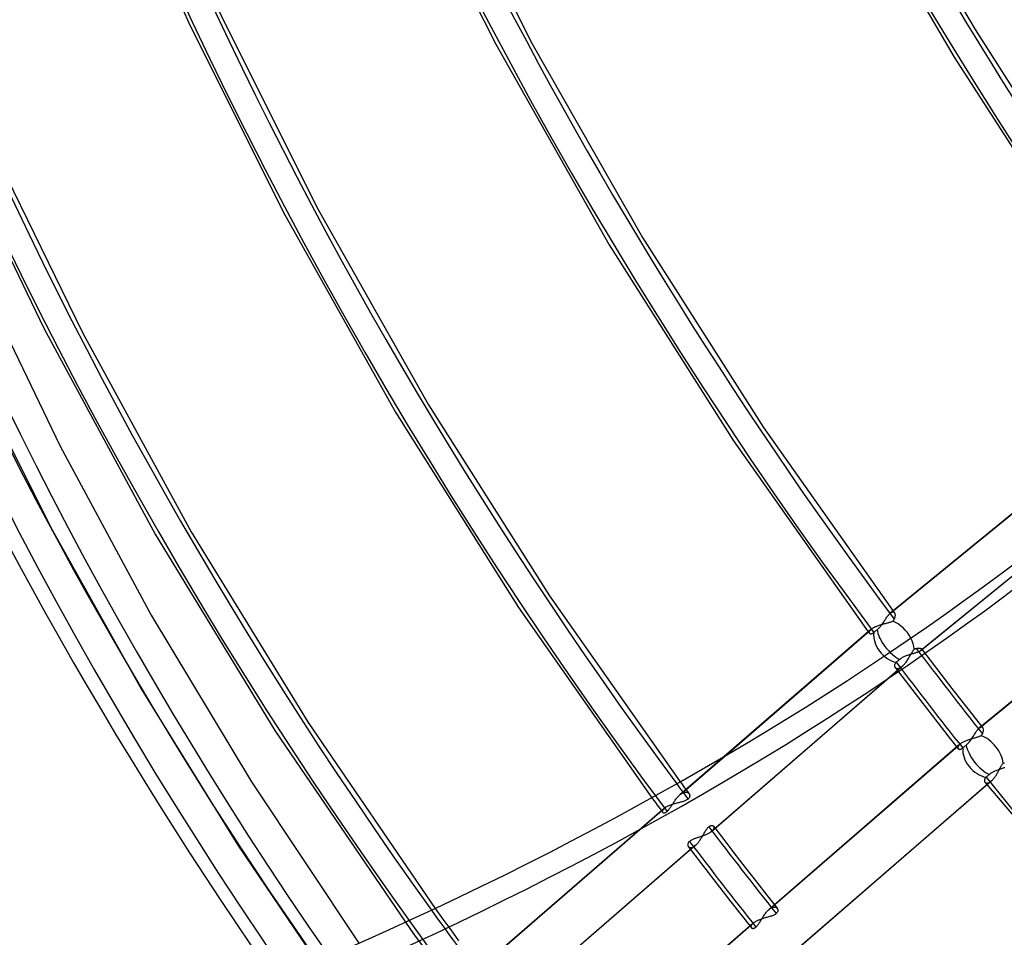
# Model space of a CAD drawing. Header units: millimetres. Extents: x -138 to 135, y -173 to 171.
# Tile 14 of 95: x -77 to -47, y -39 to -11. Entities that reach past the tile are written whole.
import ezdxf

# ---------------------------------------------------------------- set-up
doc = ezdxf.new("R2010")
doc.units = ezdxf.units.MM
doc.layers.add('MAIN-1', color=7, linetype='Continuous')

msp = doc.modelspace()

# ---------------------------------------------------------------- linework, layer by layer
at = {"layer": 'MAIN-1'}
for p, q in [((-65.262, -5.376), (-62.259, -11.364)), ((-64.154, -5.38), (-61.131, -11.354)), ((-73.845, -6.033), (-71.762, -10.705)), ((-72.732, -6.097), (-70.698, -10.619)), ((-50.201, -6.146), (-47.426, -10.913)), ((-51.097, -6.593), (-48.073, -11.771)), ((-70.698, -10.619), (-67.75, -16.486)), ((-71.762, -10.705), (-68.841, -16.56)), ((-47.426, -10.913), (-44.432, -15.601)), ((-62.259, -11.364), (-58.749, -17.574)), ((-61.131, -11.354), (-57.716, -17.352)), ((-48.073, -11.771), (-44.795, -16.854)), ((-78.774, -14.926), (-76.247, -20.155)), ((-77.626, -15.03), (-75.042, -20.316)), ((-68.841, -16.56), (-65.36, -22.762)), ((-67.75, -16.486), (-64.335, -22.529)), ((-57.716, -17.352), (-53.975, -23.23)), ((-58.749, -17.574), (-54.904, -23.641)), ((-78.279, -18.536), (-75.743, -23.812)), ((-76.247, -20.155), (-72.797, -26.534)), ((-75.042, -20.316), (-71.684, -26.462)), ((-78.493, -21.419), (-75.987, -26.395)), ((-41.255, -21.804), (-49.962, -28.908)), ((-49.961, -28.909), (-41.244, -21.796)), ((-64.335, -22.529), (-60.599, -28.438)), ((-65.36, -22.762), (-61.557, -28.803)), ((-40.334, -22.987), (-49.108, -30.146)), ((-40.319, -22.976), (-49.093, -30.136)), ((-53.975, -23.23), (-49.924, -28.96)), ((-54.904, -23.641), (-50.73, -29.552)), ((-75.743, -23.812), (-72.922, -29.04)), ((-38.51, -25.364), (-47.287, -32.525)), ((-47.271, -32.513), (-38.497, -25.354)), ((-75.987, -26.395), (-73.232, -31.317)), ((-71.684, -26.462), (-68.066, -32.357)), ((-72.797, -26.534), (-69.093, -32.611)), ((-60.599, -28.438), (-56.549, -34.199)), ((-61.557, -28.803), (-57.428, -34.692)), ((-49.962, -28.908), (-50.038, -28.97)), ((-50.02, -28.957), (-49.961, -28.909)), ((-50.02, -28.957), (-50.006, -28.949)), ((-50.006, -28.949), (-49.993, -28.943)), ((-49.993, -28.943), (-49.981, -28.939)), ((-49.981, -28.939), (-49.969, -28.937)), ((-49.969, -28.937), (-49.958, -28.938)), ((-49.958, -28.938), (-49.948, -28.941)), ((-49.948, -28.941), (-49.939, -28.946)), ((-49.939, -28.946), (-49.93, -28.952)), ((-72.922, -29.04), (-69.822, -34.195)), ((-50.267, -29.273), (-50.25, -29.248)), ((-50.25, -29.248), (-50.234, -29.224)), ((-50.234, -29.224), (-50.218, -29.2)), ((-50.218, -29.2), (-50.202, -29.176)), ((-50.202, -29.176), (-50.186, -29.152)), ((-50.186, -29.152), (-50.171, -29.129)), ((-50.171, -29.129), (-50.155, -29.107)), ((-50.155, -29.107), (-50.14, -29.086)), ((-50.14, -29.086), (-50.125, -29.065)), ((-50.125, -29.065), (-50.11, -29.046)), ((-50.11, -29.046), (-50.095, -29.028)), ((-50.095, -29.028), (-50.08, -29.011)), ((-50.08, -29.011), (-50.066, -28.996)), ((-50.066, -28.996), (-50.052, -28.982)), ((-50.052, -28.982), (-50.038, -28.97)), ((-50.038, -28.97), (-50.035, -28.968)), ((-50.035, -28.968), (-50.032, -28.965)), ((-50.01, -29.247), (-50.033, -29.255)), ((-50.032, -28.965), (-50.029, -28.963)), ((-50.029, -28.963), (-50.026, -28.961)), ((-50.026, -28.961), (-50.023, -28.959)), ((-50.023, -28.959), (-50.02, -28.957)), ((-49.989, -29.238), (-50.01, -29.247)), ((-49.969, -29.229), (-49.989, -29.238)), ((-49.961, -29.218), (-49.969, -29.229)), ((-49.953, -29.207), (-49.961, -29.218)), ((-49.946, -29.196), (-49.953, -29.207)), ((-49.94, -29.184), (-49.946, -29.196)), ((-49.934, -29.173), (-49.94, -29.184)), ((-49.928, -29.162), (-49.934, -29.173)), ((-49.93, -28.952), (-49.923, -28.961)), ((-49.92, -29.141), (-49.928, -29.162)), ((-49.923, -28.961), (-49.917, -28.971)), ((-49.913, -29.121), (-49.92, -29.141)), ((-49.917, -28.971), (-49.912, -28.983)), ((-49.908, -29.1), (-49.913, -29.121)), ((-49.912, -28.983), (-49.907, -28.996)), ((-49.904, -29.081), (-49.908, -29.1)), ((-49.907, -28.996), (-49.904, -29.011)), ((-49.904, -29.011), (-49.902, -29.027)), ((-49.902, -29.062), (-49.904, -29.081)), ((-49.902, -29.027), (-49.902, -29.044)), ((-49.902, -29.044), (-49.902, -29.062)), ((-50.65, -29.483), (-55.192, -33.416)), ((-55.183, -33.41), (-50.622, -29.461)), ((-50.73, -29.552), (-50.724, -29.559)), ((-50.701, -29.553), (-50.704, -29.563)), ((-50.698, -29.542), (-50.701, -29.553)), ((-50.692, -29.531), (-50.698, -29.542)), ((-50.684, -29.519), (-50.692, -29.531)), ((-50.675, -29.507), (-50.684, -29.519)), ((-50.664, -29.495), (-50.675, -29.507)), ((-50.651, -29.483), (-50.664, -29.495)), ((-50.646, -29.479), (-50.651, -29.483)), ((-50.642, -29.476), (-50.646, -29.479)), ((-50.637, -29.472), (-50.642, -29.476)), ((-50.632, -29.468), (-50.637, -29.472)), ((-50.627, -29.465), (-50.632, -29.468)), ((-50.622, -29.461), (-50.627, -29.465)), ((-50.605, -29.45), (-50.622, -29.461)), ((-50.587, -29.438), (-50.605, -29.45)), ((-50.567, -29.428), (-50.587, -29.438)), ((-50.546, -29.417), (-50.567, -29.428)), ((-50.547, -29.563), (-50.533, -29.552)), ((-50.523, -29.406), (-50.546, -29.417)), ((-50.533, -29.552), (-50.519, -29.54)), ((-50.5, -29.396), (-50.523, -29.406)), ((-50.519, -29.54), (-50.504, -29.528)), ((-50.504, -29.528), (-50.488, -29.515)), ((-50.475, -29.386), (-50.5, -29.396)), ((-50.488, -29.515), (-50.471, -29.502)), ((-50.45, -29.377), (-50.475, -29.386)), ((-50.471, -29.502), (-50.455, -29.489)), ((-50.455, -29.489), (-50.434, -29.472)), ((-50.424, -29.368), (-50.45, -29.377)), ((-50.434, -29.472), (-50.414, -29.454)), ((-50.398, -29.359), (-50.424, -29.368)), ((-50.414, -29.454), (-50.394, -29.434)), ((-50.371, -29.351), (-50.398, -29.359)), ((-50.394, -29.434), (-50.375, -29.413)), ((-50.375, -29.413), (-50.356, -29.392)), ((-50.343, -29.342), (-50.371, -29.351)), ((-50.356, -29.392), (-50.337, -29.369)), ((-50.316, -29.335), (-50.343, -29.342)), ((-50.337, -29.369), (-50.319, -29.346)), ((-50.319, -29.346), (-50.302, -29.322)), ((-50.289, -29.327), (-50.316, -29.335)), ((-50.302, -29.322), (-50.284, -29.297)), ((-50.261, -29.32), (-50.289, -29.327)), ((-50.284, -29.297), (-50.267, -29.273)), ((-50.234, -29.313), (-50.261, -29.32)), ((-50.207, -29.306), (-50.234, -29.313)), ((-50.181, -29.299), (-50.207, -29.306)), ((-50.155, -29.292), (-50.181, -29.299)), ((-50.129, -29.285), (-50.155, -29.292)), ((-50.104, -29.278), (-50.129, -29.285)), ((-50.08, -29.271), (-50.104, -29.278)), ((-50.056, -29.263), (-50.08, -29.271)), ((-50.033, -29.255), (-50.056, -29.263)), ((-50.724, -29.559), (-50.718, -29.567)), ((-50.718, -29.567), (-50.713, -29.575)), ((-50.713, -29.575), (-50.707, -29.583)), ((-50.707, -29.583), (-50.701, -29.59)), ((-50.704, -29.563), (-50.704, -29.573)), ((-50.704, -29.573), (-50.703, -29.582)), ((-50.703, -29.582), (-50.7, -29.59)), ((-50.701, -29.59), (-50.695, -29.598)), ((-50.7, -29.59), (-50.696, -29.597)), ((-50.696, -29.597), (-50.69, -29.604)), ((-50.69, -29.604), (-50.683, -29.609)), ((-50.683, -29.609), (-50.675, -29.613)), ((-50.675, -29.613), (-50.666, -29.616)), ((-50.666, -29.616), (-50.655, -29.617)), ((-50.655, -29.617), (-50.644, -29.617)), ((-50.644, -29.617), (-50.631, -29.615)), ((-50.631, -29.615), (-50.618, -29.611)), ((-50.618, -29.611), (-50.604, -29.604)), ((-50.604, -29.604), (-50.589, -29.596)), ((-50.589, -29.596), (-50.574, -29.586)), ((-50.574, -29.586), (-50.559, -29.574)), ((-50.559, -29.574), (-50.547, -29.563)), ((-49.375, -30.191), (-49.36, -30.165)), ((-49.36, -30.165), (-49.344, -30.141)), ((-49.344, -30.141), (-49.328, -30.118)), ((-49.328, -30.118), (-49.313, -30.097)), ((-49.313, -30.097), (-49.303, -30.092)), ((-49.303, -30.092), (-49.293, -30.087)), ((-49.293, -30.087), (-49.283, -30.083)), ((-49.283, -30.083), (-49.274, -30.079)), ((-49.274, -30.079), (-49.264, -30.076)), ((-49.264, -30.076), (-49.255, -30.073)), ((-49.255, -30.073), (-49.246, -30.07)), ((-49.246, -30.07), (-49.221, -30.064)), ((-49.221, -30.064), (-49.198, -30.061)), ((-49.198, -30.061), (-49.176, -30.059)), ((-49.176, -30.059), (-49.156, -30.059)), ((-49.145, -30.166), (-49.16, -30.173)), ((-49.156, -30.059), (-49.137, -30.061)), ((-49.131, -30.159), (-49.145, -30.166)), ((-49.137, -30.061), (-49.121, -30.064)), ((-49.119, -30.153), (-49.131, -30.159)), ((-49.121, -30.064), (-49.106, -30.068)), ((-49.108, -30.146), (-49.119, -30.153)), ((-49.105, -30.144), (-49.108, -30.146)), ((-49.106, -30.068), (-49.094, -30.073)), ((-49.103, -30.142), (-49.105, -30.144)), ((-49.1, -30.141), (-49.103, -30.142)), ((-49.098, -30.139), (-49.1, -30.141)), ((-49.096, -30.137), (-49.098, -30.139)), ((-49.093, -30.136), (-49.096, -30.137)), ((-49.094, -30.073), (-49.084, -30.079)), ((-49.084, -30.127), (-49.093, -30.136)), ((-49.084, -30.079), (-49.077, -30.086)), ((-49.077, -30.118), (-49.084, -30.127)), ((-49.077, -30.086), (-49.073, -30.093)), ((-49.077, -30.087), (-48.78, -30.476)), ((-49.073, -30.109), (-49.077, -30.118)), ((-49.073, -30.093), (-49.072, -30.101)), ((-49.072, -30.101), (-49.073, -30.109)), ((-49.821, -30.463), (-49.836, -30.476)), ((-49.805, -30.45), (-49.821, -30.463)), ((-49.789, -30.436), (-49.805, -30.45)), ((-49.772, -30.422), (-49.789, -30.436)), ((-49.755, -30.408), (-49.772, -30.422)), ((-49.737, -30.393), (-49.755, -30.408)), ((-49.718, -30.38), (-49.737, -30.393)), ((-49.697, -30.367), (-49.718, -30.38)), ((-49.676, -30.354), (-49.697, -30.367)), ((-49.654, -30.343), (-49.676, -30.354)), ((-49.631, -30.331), (-49.654, -30.343)), ((-49.608, -30.321), (-49.631, -30.331)), ((-49.584, -30.311), (-49.608, -30.321)), ((-49.56, -30.302), (-49.584, -30.311)), ((-49.536, -30.293), (-49.56, -30.302)), ((-49.557, -30.49), (-49.539, -30.464)), ((-49.539, -30.464), (-49.521, -30.438)), ((-49.511, -30.284), (-49.536, -30.293)), ((-49.521, -30.438), (-49.504, -30.41)), ((-49.487, -30.276), (-49.511, -30.284)), ((-49.504, -30.41), (-49.487, -30.383)), ((-49.462, -30.268), (-49.487, -30.276)), ((-49.487, -30.383), (-49.47, -30.355)), ((-49.47, -30.355), (-49.454, -30.327)), ((-49.438, -30.261), (-49.462, -30.268)), ((-49.454, -30.327), (-49.438, -30.299)), ((-49.413, -30.254), (-49.438, -30.261)), ((-49.438, -30.299), (-49.422, -30.271)), ((-49.422, -30.271), (-49.406, -30.244)), ((-49.389, -30.247), (-49.413, -30.254)), ((-49.406, -30.244), (-49.391, -30.217)), ((-49.391, -30.217), (-49.375, -30.191)), ((-49.365, -30.24), (-49.389, -30.247)), ((-49.341, -30.233), (-49.365, -30.24)), ((-49.318, -30.226), (-49.341, -30.233)), ((-49.296, -30.219), (-49.318, -30.226)), ((-49.274, -30.213), (-49.296, -30.219)), ((-49.253, -30.206), (-49.274, -30.213)), ((-49.232, -30.199), (-49.253, -30.206)), ((-49.213, -30.193), (-49.232, -30.199)), ((-49.194, -30.186), (-49.213, -30.193)), ((-49.177, -30.18), (-49.194, -30.186)), ((-49.16, -30.173), (-49.177, -30.18)), ((-49.704, -30.645), (-55.605, -35.755)), ((-49.672, -30.62), (-55.574, -35.731)), ((-49.917, -30.585), (-49.918, -30.599)), ((-49.918, -30.599), (-49.917, -30.613)), ((-49.913, -30.571), (-49.917, -30.585)), ((-49.917, -30.613), (-49.915, -30.626)), ((-49.915, -30.626), (-49.911, -30.638)), ((-49.908, -30.557), (-49.913, -30.571)), ((-49.911, -30.638), (-49.905, -30.649)), ((-49.9, -30.542), (-49.908, -30.557)), ((-49.905, -30.649), (-49.898, -30.659)), ((-49.89, -30.527), (-49.9, -30.542)), ((-49.9, -30.656), (-49.59, -31.063)), ((-49.898, -30.659), (-49.889, -30.668)), ((-49.878, -30.513), (-49.89, -30.527)), ((-49.889, -30.668), (-49.879, -30.676)), ((-49.879, -30.676), (-49.868, -30.682)), ((-49.863, -30.499), (-49.878, -30.513)), ((-49.868, -30.682), (-49.856, -30.687)), ((-49.85, -30.488), (-49.863, -30.499)), ((-49.856, -30.687), (-49.842, -30.69)), ((-49.836, -30.476), (-49.85, -30.488)), ((-49.842, -30.69), (-49.827, -30.691)), ((-49.827, -30.691), (-49.812, -30.69)), ((-49.812, -30.69), (-49.796, -30.688)), ((-49.796, -30.688), (-49.779, -30.684)), ((-49.779, -30.684), (-49.761, -30.677)), ((-49.761, -30.677), (-49.742, -30.669)), ((-49.742, -30.669), (-49.724, -30.658)), ((-49.724, -30.658), (-49.704, -30.645)), ((-49.704, -30.645), (-49.699, -30.641)), ((-49.699, -30.641), (-49.694, -30.637)), ((-49.694, -30.637), (-49.688, -30.633)), ((-49.688, -30.633), (-49.683, -30.629)), ((-49.683, -30.629), (-49.677, -30.624)), ((-49.677, -30.624), (-49.672, -30.62)), ((-49.672, -30.62), (-49.652, -30.602)), ((-49.652, -30.602), (-49.633, -30.582)), ((-49.633, -30.582), (-49.613, -30.561)), ((-49.613, -30.561), (-49.594, -30.538)), ((-49.594, -30.538), (-49.575, -30.515)), ((-49.575, -30.515), (-49.557, -30.49)), ((-48.78, -30.476), (-48.482, -30.865)), ((-49.59, -31.063), (-49.279, -31.469)), ((-48.482, -30.865), (-48.141, -31.306)), ((-73.232, -31.317), (-70.238, -36.162)), ((-48.141, -31.306), (-47.798, -31.746)), ((-49.279, -31.469), (-48.931, -31.919)), ((-48.931, -31.919), (-48.581, -32.368)), ((-47.798, -31.746), (-47.496, -32.131)), ((-47.496, -32.131), (-47.192, -32.516)), ((-68.066, -32.357), (-64.134, -38.117)), ((-48.581, -32.368), (-48.265, -32.77)), ((-47.37, -32.619), (-47.356, -32.6)), ((-47.356, -32.6), (-47.341, -32.582)), ((-47.341, -32.582), (-47.327, -32.565)), ((-47.327, -32.565), (-47.314, -32.55)), ((-47.314, -32.55), (-47.3, -32.537)), ((-47.3, -32.537), (-47.287, -32.526)), ((-47.287, -32.526), (-47.284, -32.523)), ((-47.284, -32.523), (-47.282, -32.521)), ((-47.282, -32.521), (-47.279, -32.519)), ((-47.279, -32.519), (-47.276, -32.517)), ((-47.276, -32.517), (-47.273, -32.515)), ((-47.273, -32.515), (-47.271, -32.513)), ((-47.271, -32.513), (-47.254, -32.504)), ((-47.254, -32.504), (-47.239, -32.499)), ((-47.239, -32.499), (-47.225, -32.498)), ((-47.225, -32.498), (-47.212, -32.501)), ((-47.212, -32.501), (-47.201, -32.507)), ((-47.201, -32.507), (-47.191, -32.517)), ((-47.191, -32.517), (-47.185, -32.527)), ((-47.185, -32.527), (-47.179, -32.539)), ((-47.179, -32.539), (-47.175, -32.553)), ((-47.175, -32.553), (-47.173, -32.568)), ((-47.173, -32.568), (-47.171, -32.585)), ((-47.172, -32.604), (-47.173, -32.623)), ((-47.171, -32.585), (-47.172, -32.604)), ((-69.093, -32.611), (-65.057, -38.546)), ((-48.265, -32.77), (-47.948, -33.172)), ((-47.647, -32.908), (-47.672, -32.917)), ((-47.621, -32.899), (-47.647, -32.908)), ((-47.594, -32.89), (-47.621, -32.899)), ((-47.568, -32.882), (-47.594, -32.89)), ((-47.578, -32.934), (-47.56, -32.909)), ((-47.542, -32.874), (-47.568, -32.882)), ((-47.56, -32.909), (-47.543, -32.884)), ((-47.543, -32.884), (-47.526, -32.859)), ((-47.516, -32.866), (-47.542, -32.874)), ((-47.526, -32.859), (-47.509, -32.833)), ((-47.49, -32.859), (-47.516, -32.866)), ((-47.509, -32.833), (-47.492, -32.808)), ((-47.492, -32.808), (-47.476, -32.783)), ((-47.464, -32.851), (-47.49, -32.859)), ((-47.476, -32.783), (-47.461, -32.757)), ((-47.439, -32.844), (-47.464, -32.851)), ((-47.461, -32.757), (-47.445, -32.733)), ((-47.445, -32.733), (-47.43, -32.708)), ((-47.414, -32.837), (-47.439, -32.844)), ((-47.43, -32.708), (-47.415, -32.685)), ((-47.415, -32.685), (-47.4, -32.662)), ((-47.39, -32.829), (-47.414, -32.837)), ((-47.4, -32.662), (-47.385, -32.64)), ((-47.366, -32.822), (-47.39, -32.829)), ((-47.385, -32.64), (-47.37, -32.619)), ((-47.342, -32.814), (-47.366, -32.822)), ((-47.32, -32.806), (-47.342, -32.814)), ((-47.298, -32.798), (-47.32, -32.806)), ((-47.276, -32.79), (-47.298, -32.798)), ((-47.256, -32.781), (-47.276, -32.79)), ((-47.237, -32.771), (-47.256, -32.781)), ((-47.23, -32.763), (-47.237, -32.771)), ((-47.224, -32.754), (-47.23, -32.763)), ((-47.218, -32.745), (-47.224, -32.754)), ((-47.213, -32.736), (-47.218, -32.745)), ((-47.207, -32.727), (-47.213, -32.736)), ((-47.203, -32.718), (-47.207, -32.727)), ((-47.198, -32.708), (-47.203, -32.718)), ((-47.189, -32.686), (-47.198, -32.708)), ((-47.182, -32.665), (-47.189, -32.686)), ((-47.177, -32.643), (-47.182, -32.665)), ((-47.173, -32.623), (-47.177, -32.643)), ((-47.897, -33.036), (-53.801, -38.149)), ((-53.767, -38.122), (-47.867, -33.013)), ((-47.958, -33.127), (-47.959, -33.137)), ((-47.959, -33.137), (-47.958, -33.146)), ((-47.956, -33.117), (-47.958, -33.127)), ((-47.958, -33.146), (-47.957, -33.155)), ((-47.957, -33.155), (-47.954, -33.163)), ((-47.952, -33.106), (-47.956, -33.117)), ((-47.954, -33.163), (-47.949, -33.17)), ((-47.947, -33.095), (-47.952, -33.106)), ((-47.949, -33.17), (-47.944, -33.176)), ((-47.94, -33.083), (-47.947, -33.095)), ((-47.944, -33.176), (-47.938, -33.181)), ((-47.932, -33.072), (-47.94, -33.083)), ((-47.938, -33.181), (-47.931, -33.186)), ((-47.922, -33.06), (-47.932, -33.072)), ((-47.931, -33.186), (-47.923, -33.189)), ((-47.923, -33.189), (-47.914, -33.192)), ((-47.91, -33.048), (-47.922, -33.06)), ((-47.914, -33.192), (-47.904, -33.193)), ((-47.897, -33.036), (-47.91, -33.048)), ((-47.904, -33.193), (-47.893, -33.193)), ((-47.893, -33.032), (-47.897, -33.036)), ((-47.888, -33.028), (-47.893, -33.032)), ((-47.893, -33.193), (-47.882, -33.192)), ((-47.883, -33.024), (-47.888, -33.028)), ((-47.878, -33.02), (-47.883, -33.024)), ((-47.882, -33.192), (-47.871, -33.189)), ((-47.873, -33.017), (-47.878, -33.02)), ((-47.867, -33.013), (-47.873, -33.017)), ((-47.871, -33.189), (-47.858, -33.184)), ((-47.85, -33.001), (-47.867, -33.013)), ((-47.858, -33.184), (-47.846, -33.178)), ((-47.832, -32.99), (-47.85, -33.001)), ((-47.846, -33.178), (-47.833, -33.171)), ((-47.833, -33.171), (-47.819, -33.161)), ((-47.812, -32.978), (-47.832, -32.99)), ((-47.819, -33.161), (-47.806, -33.15)), ((-47.791, -32.967), (-47.812, -32.978)), ((-47.806, -33.15), (-47.793, -33.139)), ((-47.793, -33.139), (-47.779, -33.127)), ((-47.768, -32.956), (-47.791, -32.967)), ((-47.779, -33.127), (-47.764, -33.115)), ((-47.746, -32.946), (-47.768, -32.956)), ((-47.764, -33.115), (-47.748, -33.102)), ((-47.748, -33.102), (-47.731, -33.088)), ((-47.722, -32.936), (-47.746, -32.946)), ((-47.731, -33.088), (-47.714, -33.074)), ((-47.697, -32.926), (-47.722, -32.936)), ((-47.714, -33.074), (-47.696, -33.06)), ((-47.672, -32.917), (-47.697, -32.926)), ((-47.696, -33.06), (-47.676, -33.042)), ((-47.676, -33.042), (-47.655, -33.023)), ((-47.655, -33.023), (-47.635, -33.002)), ((-47.635, -33.002), (-47.616, -32.981)), ((-47.616, -32.981), (-47.597, -32.958)), ((-47.597, -32.958), (-47.578, -32.934)), ((-55.192, -33.416), (-56.559, -34.6)), ((-56.524, -34.572), (-55.183, -33.41)), ((-46.695, -33.824), (-46.723, -33.834)), ((-46.666, -33.814), (-46.695, -33.824)), ((-46.687, -33.846), (-46.675, -33.824)), ((-46.675, -33.824), (-46.664, -33.802)), ((-46.638, -33.805), (-46.666, -33.814)), ((-46.664, -33.802), (-46.652, -33.78)), ((-46.652, -33.78), (-46.64, -33.759)), ((-46.64, -33.759), (-46.629, -33.738)), ((-46.61, -33.796), (-46.638, -33.805)), ((-46.629, -33.738), (-46.617, -33.717)), ((-46.617, -33.717), (-46.606, -33.697)), ((-46.583, -33.787), (-46.61, -33.796)), ((-46.606, -33.697), (-46.594, -33.678)), ((-46.594, -33.678), (-46.582, -33.659)), ((-46.556, -33.778), (-46.583, -33.787)), ((-46.582, -33.659), (-46.57, -33.641)), ((-46.57, -33.641), (-46.558, -33.624)), ((-46.558, -33.624), (-46.548, -33.619)), ((-46.529, -33.77), (-46.556, -33.778)), ((-46.548, -33.619), (-46.538, -33.614)), ((-46.538, -33.614), (-46.527, -33.61)), ((-46.504, -33.761), (-46.529, -33.77)), ((-46.527, -33.61), (-46.517, -33.606)), ((-47.131, -34.125), (-47.135, -34.139)), ((-47.125, -34.111), (-47.131, -34.125)), ((-47.118, -34.097), (-47.125, -34.111)), ((-47.108, -34.083), (-47.118, -34.097)), ((-47.095, -34.069), (-47.108, -34.083)), ((-47.081, -34.055), (-47.095, -34.069)), ((-47.069, -34.045), (-47.081, -34.055)), ((-47.056, -34.033), (-47.069, -34.045)), ((-47.041, -34.021), (-47.056, -34.033)), ((-47.027, -34.008), (-47.041, -34.021)), ((-47.011, -33.995), (-47.027, -34.008)), ((-46.995, -33.981), (-47.011, -33.995)), ((-46.979, -33.968), (-46.995, -33.981)), ((-46.958, -33.951), (-46.979, -33.968)), ((-46.936, -33.935), (-46.958, -33.951)), ((-46.913, -33.92), (-46.936, -33.935)), ((-46.888, -33.905), (-46.913, -33.92)), ((-46.862, -33.892), (-46.888, -33.905)), ((-46.888, -34.144), (-46.873, -34.129)), ((-46.873, -34.129), (-46.859, -34.112)), ((-46.835, -33.879), (-46.862, -33.892)), ((-46.859, -34.112), (-46.845, -34.095)), ((-46.845, -34.095), (-46.83, -34.077)), ((-46.808, -33.867), (-46.835, -33.879)), ((-46.83, -34.077), (-46.816, -34.058)), ((-46.816, -34.058), (-46.802, -34.039)), ((-46.78, -33.855), (-46.808, -33.867)), ((-46.802, -34.039), (-46.789, -34.019)), ((-46.789, -34.019), (-46.775, -33.998)), ((-46.752, -33.844), (-46.78, -33.855)), ((-46.775, -33.998), (-46.762, -33.977)), ((-46.762, -33.977), (-46.749, -33.956)), ((-46.723, -33.834), (-46.752, -33.844)), ((-46.749, -33.956), (-46.736, -33.934)), ((-46.736, -33.934), (-46.724, -33.912)), ((-46.724, -33.912), (-46.712, -33.89)), ((-46.712, -33.89), (-46.699, -33.868)), ((-46.699, -33.868), (-46.687, -33.846)), ((-69.822, -34.195), (-66.496, -39.194)), ((-56.549, -34.199), (-56.504, -34.26)), ((-56.504, -34.26), (-56.459, -34.321)), ((-56.459, -34.321), (-56.414, -34.381)), ((-56.414, -34.381), (-56.369, -34.442)), ((-46.948, -34.196), (-52.85, -39.307)), ((-46.917, -34.172), (-52.817, -39.281)), ((-47.135, -34.139), (-47.136, -34.152)), ((-47.136, -34.152), (-47.136, -34.165)), ((-47.136, -34.165), (-47.134, -34.177)), ((-47.134, -34.177), (-47.13, -34.188)), ((-47.13, -34.188), (-47.125, -34.198)), ((-47.125, -34.198), (-47.118, -34.208)), ((-47.119, -34.207), (-43.12, -38.946)), ((-47.118, -34.208), (-47.111, -34.216)), ((-47.111, -34.216), (-47.102, -34.222)), ((-47.102, -34.222), (-47.092, -34.228)), ((-47.092, -34.228), (-47.081, -34.232)), ((-47.081, -34.232), (-47.069, -34.235)), ((-47.069, -34.235), (-47.056, -34.236)), ((-47.056, -34.236), (-47.043, -34.235)), ((-47.043, -34.235), (-47.028, -34.233)), ((-47.028, -34.233), (-47.013, -34.229)), ((-47.013, -34.229), (-46.998, -34.224)), ((-46.998, -34.224), (-46.982, -34.216)), ((-46.982, -34.216), (-46.965, -34.207)), ((-46.965, -34.207), (-46.948, -34.196)), ((-46.948, -34.196), (-46.943, -34.192)), ((-46.943, -34.192), (-46.938, -34.188)), ((-46.938, -34.188), (-46.933, -34.184)), ((-46.933, -34.184), (-46.927, -34.18)), ((-46.927, -34.18), (-46.922, -34.176)), ((-46.922, -34.176), (-46.917, -34.172)), ((-46.917, -34.172), (-46.903, -34.158)), ((-46.903, -34.158), (-46.888, -34.144)), ((-57.428, -34.692), (-57.373, -34.767)), ((-56.702, -34.762), (-56.685, -34.739)), ((-56.685, -34.739), (-56.668, -34.717)), ((-56.668, -34.717), (-56.651, -34.695)), ((-56.651, -34.695), (-56.633, -34.674)), ((-56.633, -34.674), (-56.615, -34.654)), ((-56.615, -34.654), (-56.596, -34.635)), ((-56.596, -34.635), (-56.578, -34.617)), ((-56.578, -34.617), (-56.56, -34.6)), ((-56.56, -34.6), (-56.554, -34.595)), ((-56.554, -34.595), (-56.548, -34.59)), ((-56.548, -34.59), (-56.542, -34.585)), ((-56.542, -34.585), (-56.536, -34.581)), ((-56.536, -34.581), (-56.53, -34.576)), ((-56.53, -34.576), (-56.524, -34.572)), ((-56.524, -34.572), (-56.504, -34.559)), ((-56.504, -34.559), (-56.485, -34.547)), ((-56.485, -34.547), (-56.466, -34.537)), ((-56.466, -34.537), (-56.447, -34.529)), ((-56.447, -34.529), (-56.429, -34.523)), ((-56.429, -34.523), (-56.411, -34.519)), ((-56.411, -34.519), (-56.394, -34.517)), ((-56.394, -34.517), (-56.377, -34.516)), ((-56.377, -34.516), (-56.361, -34.517)), ((-56.369, -34.442), (-56.324, -34.502)), ((-56.361, -34.517), (-56.347, -34.519)), ((-56.347, -34.519), (-56.333, -34.523)), ((-56.333, -34.523), (-56.32, -34.529)), ((-56.324, -34.502), (-56.279, -34.563)), ((-56.308, -34.732), (-56.324, -34.744)), ((-56.32, -34.529), (-56.308, -34.536)), ((-56.308, -34.536), (-56.297, -34.544)), ((-56.295, -34.719), (-56.308, -34.732)), ((-56.297, -34.544), (-56.287, -34.553)), ((-56.283, -34.706), (-56.295, -34.719)), ((-56.287, -34.553), (-56.279, -34.563)), ((-56.274, -34.693), (-56.283, -34.706)), ((-56.279, -34.563), (-56.272, -34.574)), ((-56.267, -34.679), (-56.274, -34.693)), ((-56.272, -34.574), (-56.266, -34.585)), ((-56.262, -34.665), (-56.267, -34.679)), ((-56.266, -34.585), (-56.261, -34.597)), ((-56.258, -34.651), (-56.262, -34.665)), ((-56.261, -34.597), (-56.258, -34.61)), ((-56.258, -34.61), (-56.257, -34.623)), ((-56.257, -34.637), (-56.258, -34.651)), ((-56.257, -34.623), (-56.257, -34.637)), ((-57.05, -35.025), (-62.959, -40.143)), ((-62.924, -40.115), (-57.022, -35.003)), ((-57.373, -34.767), (-57.317, -34.842)), ((-57.317, -34.842), (-57.262, -34.917)), ((-57.262, -34.917), (-57.206, -34.991)), ((-57.206, -34.991), (-57.151, -35.066)), ((-57.064, -35.037), (-57.075, -35.05)), ((-57.05, -35.025), (-57.064, -35.037)), ((-57.046, -35.022), (-57.05, -35.025)), ((-57.042, -35.018), (-57.046, -35.022)), ((-57.037, -35.014), (-57.042, -35.018)), ((-57.032, -35.011), (-57.037, -35.014)), ((-57.027, -35.007), (-57.032, -35.011)), ((-57.022, -35.003), (-57.027, -35.007)), ((-57.019, -35.001), (-57.022, -35.003)), ((-57.015, -34.999), (-57.019, -35.001)), ((-57.012, -34.997), (-57.015, -34.999)), ((-57.008, -34.994), (-57.012, -34.997)), ((-57.005, -34.992), (-57.008, -34.994)), ((-57.001, -34.99), (-57.005, -34.992)), ((-56.997, -34.987), (-57.001, -34.99)), ((-56.977, -34.975), (-56.997, -34.987)), ((-56.955, -34.964), (-56.977, -34.975)), ((-56.932, -34.953), (-56.955, -34.964)), ((-56.907, -34.942), (-56.932, -34.953)), ((-56.881, -34.931), (-56.907, -34.942)), ((-56.901, -35.055), (-56.887, -35.036)), ((-56.887, -35.036), (-56.872, -35.016)), ((-56.854, -34.921), (-56.881, -34.931)), ((-56.872, -35.016), (-56.857, -34.995)), ((-56.857, -34.995), (-56.843, -34.973)), ((-56.827, -34.911), (-56.854, -34.921)), ((-56.843, -34.973), (-56.828, -34.951)), ((-56.828, -34.951), (-56.813, -34.928)), ((-56.799, -34.902), (-56.827, -34.911)), ((-56.813, -34.928), (-56.798, -34.904)), ((-56.77, -34.893), (-56.799, -34.902)), ((-56.798, -34.904), (-56.782, -34.881)), ((-56.782, -34.881), (-56.767, -34.857)), ((-56.741, -34.884), (-56.77, -34.893)), ((-56.767, -34.857), (-56.751, -34.833)), ((-56.751, -34.833), (-56.735, -34.809)), ((-56.712, -34.876), (-56.741, -34.884)), ((-56.735, -34.809), (-56.719, -34.786)), ((-56.719, -34.786), (-56.702, -34.762)), ((-56.683, -34.868), (-56.712, -34.876)), ((-56.653, -34.86), (-56.683, -34.868)), ((-56.624, -34.853), (-56.653, -34.86)), ((-56.595, -34.845), (-56.624, -34.853)), ((-56.566, -34.837), (-56.595, -34.845)), ((-56.538, -34.83), (-56.566, -34.837)), ((-56.51, -34.822), (-56.538, -34.83)), ((-56.483, -34.814), (-56.51, -34.822)), ((-56.456, -34.806), (-56.483, -34.814)), ((-56.431, -34.797), (-56.456, -34.806)), ((-56.406, -34.788), (-56.431, -34.797)), ((-56.383, -34.778), (-56.406, -34.788)), ((-56.362, -34.768), (-56.383, -34.778)), ((-56.342, -34.756), (-56.362, -34.768)), ((-56.324, -34.744), (-56.342, -34.756)), ((-57.151, -35.066), (-57.095, -35.141)), ((-57.101, -35.095), (-57.104, -35.106)), ((-57.104, -35.106), (-57.104, -35.115)), ((-57.104, -35.115), (-57.103, -35.124)), ((-57.103, -35.124), (-57.1, -35.132)), ((-57.097, -35.084), (-57.101, -35.095)), ((-57.1, -35.132), (-57.096, -35.14)), ((-57.092, -35.073), (-57.097, -35.084)), ((-57.096, -35.14), (-57.09, -35.146)), ((-57.084, -35.062), (-57.092, -35.073)), ((-57.09, -35.146), (-57.083, -35.152)), ((-57.075, -35.05), (-57.084, -35.062)), ((-57.083, -35.152), (-57.075, -35.156)), ((-57.075, -35.156), (-57.066, -35.158)), ((-57.066, -35.158), (-57.055, -35.16)), ((-57.055, -35.16), (-57.044, -35.159)), ((-57.044, -35.159), (-57.031, -35.157)), ((-57.031, -35.157), (-57.018, -35.153)), ((-57.018, -35.153), (-57.004, -35.147)), ((-57.004, -35.147), (-56.989, -35.139)), ((-56.989, -35.139), (-56.974, -35.129)), ((-56.974, -35.129), (-56.959, -35.116)), ((-56.959, -35.116), (-56.945, -35.103)), ((-56.945, -35.103), (-56.93, -35.089)), ((-56.93, -35.089), (-56.916, -35.072)), ((-56.916, -35.072), (-56.901, -35.055)), ((-55.729, -35.661), (-55.716, -35.644)), ((-55.716, -35.644), (-55.703, -35.628)), ((-55.703, -35.628), (-55.69, -35.613)), ((-55.69, -35.613), (-55.677, -35.599)), ((-55.677, -35.599), (-55.665, -35.588)), ((-55.665, -35.588), (-55.651, -35.577)), ((-55.651, -35.577), (-55.638, -35.568)), ((-55.638, -35.568), (-55.624, -35.56)), ((-55.624, -35.56), (-55.612, -35.555)), ((-55.612, -35.555), (-55.599, -35.551)), ((-55.599, -35.551), (-55.587, -35.549)), ((-55.587, -35.549), (-55.576, -35.548)), ((-55.576, -35.548), (-55.565, -35.549)), ((-55.565, -35.549), (-55.555, -35.551)), ((-55.555, -35.551), (-55.545, -35.554)), ((-55.545, -35.554), (-55.537, -35.558)), ((-55.537, -35.558), (-55.529, -35.564)), ((-55.529, -35.564), (-55.522, -35.57)), ((-55.522, -35.57), (-55.516, -35.577)), ((-55.518, -35.575), (-55.204, -35.988)), ((-55.512, -35.652), (-55.518, -35.664)), ((-55.516, -35.577), (-55.511, -35.586)), ((-55.508, -35.639), (-55.512, -35.652)), ((-55.511, -35.586), (-55.508, -35.595)), ((-55.508, -35.595), (-55.506, -35.605)), ((-55.506, -35.627), (-55.508, -35.639)), ((-55.506, -35.605), (-55.505, -35.616)), ((-55.505, -35.616), (-55.506, -35.627)), ((-56.099, -35.956), (-56.121, -35.964)), ((-56.076, -35.948), (-56.099, -35.956)), ((-56.053, -35.94), (-56.076, -35.948)), ((-56.03, -35.932), (-56.053, -35.94)), ((-56.006, -35.924), (-56.03, -35.932)), ((-55.981, -35.916), (-56.006, -35.924)), ((-55.957, -35.908), (-55.981, -35.916)), ((-55.933, -35.9), (-55.957, -35.908)), ((-55.908, -35.892), (-55.933, -35.9)), ((-55.912, -35.967), (-55.898, -35.944)), ((-55.883, -35.884), (-55.908, -35.892)), ((-55.898, -35.944), (-55.884, -35.92)), ((-55.884, -35.92), (-55.87, -35.897)), ((-55.859, -35.876), (-55.883, -35.884)), ((-55.87, -35.897), (-55.856, -35.874)), ((-55.835, -35.867), (-55.859, -35.876)), ((-55.856, -35.874), (-55.843, -35.85)), ((-55.843, -35.85), (-55.829, -35.828)), ((-55.811, -35.858), (-55.835, -35.867)), ((-55.829, -35.828), (-55.817, -35.805)), ((-55.817, -35.805), (-55.804, -35.783)), ((-55.787, -35.849), (-55.811, -35.858)), ((-55.804, -35.783), (-55.791, -35.761)), ((-55.791, -35.761), (-55.779, -35.74)), ((-55.764, -35.84), (-55.787, -35.849)), ((-55.779, -35.74), (-55.766, -35.719)), ((-55.766, -35.719), (-55.754, -35.699)), ((-55.741, -35.83), (-55.764, -35.84)), ((-55.754, -35.699), (-55.741, -35.68)), ((-55.741, -35.68), (-55.729, -35.661)), ((-55.719, -35.82), (-55.741, -35.83)), ((-55.698, -35.81), (-55.719, -35.82)), ((-55.677, -35.799), (-55.698, -35.81)), ((-55.657, -35.788), (-55.677, -35.799)), ((-55.639, -35.777), (-55.657, -35.788)), ((-55.621, -35.766), (-55.639, -35.777)), ((-55.605, -35.755), (-55.621, -35.766)), ((-55.599, -35.751), (-55.605, -35.755)), ((-55.594, -35.747), (-55.599, -35.751)), ((-55.588, -35.743), (-55.594, -35.747)), ((-55.583, -35.739), (-55.588, -35.743)), ((-55.578, -35.735), (-55.583, -35.739)), ((-55.574, -35.731), (-55.578, -35.735)), ((-55.559, -35.717), (-55.574, -35.731)), ((-55.546, -35.704), (-55.559, -35.717)), ((-55.535, -35.69), (-55.546, -35.704)), ((-55.526, -35.677), (-55.535, -35.69)), ((-55.518, -35.664), (-55.526, -35.677)), ((-70.238, -36.162), (-67.049, -40.859)), ((-56.104, -36.188), (-62.005, -41.298)), ((-56.072, -36.162), (-61.974, -41.273)), ((-56.317, -36.128), (-56.318, -36.142)), ((-56.318, -36.142), (-56.317, -36.155)), ((-56.313, -36.114), (-56.317, -36.128)), ((-56.317, -36.155), (-56.315, -36.168)), ((-56.315, -36.168), (-56.311, -36.18)), ((-56.308, -36.099), (-56.313, -36.114)), ((-56.311, -36.18), (-56.305, -36.191)), ((-56.3, -36.085), (-56.308, -36.099)), ((-56.305, -36.191), (-56.298, -36.201)), ((-56.29, -36.07), (-56.3, -36.085)), ((-56.3, -36.199), (-55.991, -36.605)), ((-56.298, -36.201), (-56.289, -36.21)), ((-56.278, -36.056), (-56.29, -36.07)), ((-56.289, -36.21), (-56.279, -36.218)), ((-56.279, -36.218), (-56.268, -36.224)), ((-56.263, -36.042), (-56.278, -36.056)), ((-56.268, -36.224), (-56.256, -36.229)), ((-56.25, -36.031), (-56.263, -36.042)), ((-56.256, -36.229), (-56.242, -36.232)), ((-56.235, -36.02), (-56.25, -36.031)), ((-56.242, -36.232), (-56.228, -36.233)), ((-56.219, -36.01), (-56.235, -36.02)), ((-56.228, -36.233), (-56.212, -36.233)), ((-56.201, -36), (-56.219, -36.01)), ((-56.212, -36.233), (-56.196, -36.231)), ((-56.182, -35.991), (-56.201, -36)), ((-56.196, -36.231), (-56.179, -36.226)), ((-56.163, -35.982), (-56.182, -35.991)), ((-56.179, -36.226), (-56.161, -36.22)), ((-56.142, -35.973), (-56.163, -35.982)), ((-56.161, -36.22), (-56.142, -36.211)), ((-56.121, -35.964), (-56.142, -35.973)), ((-56.142, -36.211), (-56.124, -36.201)), ((-56.124, -36.201), (-56.104, -36.188)), ((-56.104, -36.188), (-56.104, -36.187)), ((-56.104, -36.187), (-56.103, -36.187)), ((-56.103, -36.187), (-56.102, -36.186)), ((-56.102, -36.186), (-56.101, -36.185)), ((-56.101, -36.185), (-56.1, -36.185)), ((-56.1, -36.185), (-56.099, -36.184)), ((-56.099, -36.184), (-56.098, -36.183)), ((-56.098, -36.183), (-56.094, -36.18)), ((-56.094, -36.18), (-56.089, -36.177)), ((-56.089, -36.177), (-56.085, -36.173)), ((-56.085, -36.173), (-56.081, -36.17)), ((-56.081, -36.17), (-56.076, -36.166)), ((-56.076, -36.166), (-56.072, -36.162)), ((-56.072, -36.162), (-56.055, -36.147)), ((-56.055, -36.147), (-56.039, -36.131)), ((-56.039, -36.131), (-56.022, -36.113)), ((-56.022, -36.113), (-56.006, -36.095)), ((-56.006, -36.095), (-55.99, -36.075)), ((-55.99, -36.075), (-55.974, -36.055)), ((-55.974, -36.055), (-55.958, -36.034)), ((-55.958, -36.034), (-55.943, -36.012)), ((-55.943, -36.012), (-55.927, -35.99)), ((-55.927, -35.99), (-55.912, -35.967)), ((-55.204, -35.988), (-54.888, -36.399)), ((-54.888, -36.399), (-54.541, -36.849)), ((-55.991, -36.605), (-55.681, -37.009)), ((-54.541, -36.849), (-54.192, -37.297)), ((-55.681, -37.009), (-55.331, -37.462)), ((-55.331, -37.462), (-54.98, -37.913)), ((-54.192, -37.297), (-53.871, -37.705)), ((-53.871, -37.705), (-53.549, -38.112)), ((-54.98, -37.913), (-54.664, -38.314)), ((-53.731, -38.1), (-53.714, -38.091)), ((-53.714, -38.091), (-53.696, -38.084)), ((-53.696, -38.084), (-53.68, -38.078)), ((-53.68, -38.078), (-53.663, -38.075)), ((-53.663, -38.075), (-53.648, -38.073)), ((-53.648, -38.073), (-53.633, -38.073)), ((-53.633, -38.073), (-53.618, -38.074)), ((-53.618, -38.074), (-53.605, -38.076)), ((-53.605, -38.076), (-53.592, -38.081)), ((-53.592, -38.081), (-53.581, -38.086)), ((-53.581, -38.086), (-53.57, -38.093)), ((-64.134, -38.117), (-63.894, -38.45)), ((-54.664, -38.314), (-54.348, -38.715)), ((-54.01, -38.417), (-53.995, -38.392)), ((-53.995, -38.392), (-53.978, -38.367)), ((-53.978, -38.367), (-53.962, -38.342)), ((-53.962, -38.342), (-53.945, -38.317)), ((-53.945, -38.317), (-53.928, -38.293)), ((-53.928, -38.293), (-53.911, -38.27)), ((-53.911, -38.27), (-53.893, -38.247)), ((-53.865, -38.394), (-53.894, -38.402)), ((-53.893, -38.247), (-53.875, -38.225)), ((-53.875, -38.225), (-53.857, -38.204)), ((-53.837, -38.386), (-53.865, -38.394)), ((-53.857, -38.204), (-53.839, -38.185)), ((-53.839, -38.185), (-53.82, -38.166)), ((-53.808, -38.377), (-53.837, -38.386)), ((-53.82, -38.166), (-53.801, -38.149)), ((-53.78, -38.369), (-53.808, -38.377)), ((-53.801, -38.149), (-53.796, -38.144)), ((-53.796, -38.144), (-53.79, -38.14)), ((-53.79, -38.14), (-53.784, -38.135)), ((-53.784, -38.135), (-53.779, -38.131)), ((-53.753, -38.36), (-53.78, -38.369)), ((-53.779, -38.131), (-53.773, -38.127)), ((-53.773, -38.127), (-53.767, -38.122)), ((-53.767, -38.122), (-53.749, -38.11)), ((-53.727, -38.351), (-53.753, -38.36)), ((-53.749, -38.11), (-53.731, -38.1)), ((-53.701, -38.342), (-53.727, -38.351)), ((-53.677, -38.333), (-53.701, -38.342)), ((-53.654, -38.322), (-53.677, -38.333)), ((-53.633, -38.312), (-53.654, -38.322)), ((-53.613, -38.3), (-53.633, -38.312)), ((-53.595, -38.288), (-53.613, -38.3)), ((-53.579, -38.276), (-53.595, -38.288)), ((-53.566, -38.264), (-53.579, -38.276)), ((-53.57, -38.093), (-53.56, -38.1)), ((-53.555, -38.251), (-53.566, -38.264)), ((-53.56, -38.1), (-53.552, -38.109)), ((-53.546, -38.238), (-53.555, -38.251)), ((-53.552, -38.109), (-53.545, -38.118)), ((-53.539, -38.226), (-53.546, -38.238)), ((-53.545, -38.118), (-53.539, -38.128)), ((-53.539, -38.128), (-53.534, -38.139)), ((-53.533, -38.212), (-53.539, -38.226)), ((-53.534, -38.139), (-53.53, -38.15)), ((-53.53, -38.199), (-53.533, -38.212)), ((-53.53, -38.15), (-53.528, -38.162)), ((-53.528, -38.187), (-53.53, -38.199)), ((-53.528, -38.162), (-53.527, -38.174)), ((-53.527, -38.174), (-53.528, -38.187)), ((-65.057, -38.546), (-64.8, -38.904)), ((-63.894, -38.45), (-63.653, -38.783)), ((-54.297, -38.579), (-60.201, -43.692)), ((-60.167, -43.665), (-54.267, -38.555)), ((-54.358, -38.669), (-54.359, -38.679)), ((-54.359, -38.679), (-54.359, -38.688)), ((-54.359, -38.688), (-54.357, -38.697)), ((-54.356, -38.659), (-54.358, -38.669)), ((-54.357, -38.697), (-54.354, -38.705)), ((-54.352, -38.648), (-54.356, -38.659)), ((-54.347, -38.637), (-54.352, -38.648)), ((-54.34, -38.626), (-54.347, -38.637)), ((-54.332, -38.614), (-54.34, -38.626)), ((-54.322, -38.602), (-54.332, -38.614)), ((-54.31, -38.591), (-54.322, -38.602)), ((-54.297, -38.579), (-54.31, -38.591)), ((-54.293, -38.575), (-54.297, -38.579)), ((-54.288, -38.571), (-54.293, -38.575)), ((-54.283, -38.567), (-54.288, -38.571)), ((-54.278, -38.563), (-54.283, -38.567)), ((-54.273, -38.559), (-54.278, -38.563)), ((-54.267, -38.555), (-54.273, -38.559)), ((-54.266, -38.555), (-54.267, -38.555)), ((-54.265, -38.553), (-54.266, -38.554)), ((-54.266, -38.554), (-54.266, -38.555)), ((-54.264, -38.553), (-54.265, -38.553)), ((-54.263, -38.552), (-54.264, -38.553)), ((-54.262, -38.552), (-54.263, -38.552)), ((-54.261, -38.551), (-54.262, -38.552)), ((-54.241, -38.538), (-54.261, -38.551)), ((-54.22, -38.526), (-54.241, -38.538)), ((-54.197, -38.513), (-54.22, -38.526)), ((-54.219, -38.704), (-54.206, -38.693)), ((-54.206, -38.693), (-54.191, -38.679)), ((-54.173, -38.501), (-54.197, -38.513)), ((-54.191, -38.679), (-54.176, -38.664)), ((-54.176, -38.664), (-54.161, -38.647)), ((-54.148, -38.49), (-54.173, -38.501)), ((-54.161, -38.647), (-54.146, -38.628)), ((-54.122, -38.479), (-54.148, -38.49)), ((-54.146, -38.628), (-54.131, -38.608)), ((-54.131, -38.608), (-54.117, -38.587)), ((-54.095, -38.468), (-54.122, -38.479)), ((-54.117, -38.587), (-54.102, -38.564)), ((-54.102, -38.564), (-54.087, -38.541)), ((-54.067, -38.457), (-54.095, -38.468)), ((-54.087, -38.541), (-54.072, -38.517)), ((-54.072, -38.517), (-54.057, -38.493)), ((-54.039, -38.448), (-54.067, -38.457)), ((-54.057, -38.493), (-54.041, -38.468)), ((-54.041, -38.468), (-54.026, -38.443)), ((-54.01, -38.438), (-54.039, -38.448)), ((-54.026, -38.443), (-54.01, -38.417)), ((-53.982, -38.429), (-54.01, -38.438)), ((-53.952, -38.42), (-53.982, -38.429)), ((-53.923, -38.411), (-53.952, -38.42)), ((-53.894, -38.402), (-53.923, -38.411)), ((-64.8, -38.904), (-64.541, -39.261)), ((-63.653, -38.783), (-63.411, -39.114)), ((-54.354, -38.705), (-54.35, -38.712)), ((-54.35, -38.712), (-54.344, -38.719)), ((-54.344, -38.719), (-54.338, -38.724)), ((-54.338, -38.724), (-54.331, -38.728)), ((-54.331, -38.728), (-54.323, -38.732)), ((-54.323, -38.732), (-54.314, -38.734)), ((-54.314, -38.734), (-54.304, -38.736)), ((-54.304, -38.736), (-54.294, -38.736)), ((-54.294, -38.736), (-54.282, -38.734)), ((-54.282, -38.734), (-54.271, -38.731)), ((-54.271, -38.731), (-54.258, -38.727)), ((-54.258, -38.727), (-54.246, -38.721)), ((-54.246, -38.721), (-54.232, -38.713)), ((-54.232, -38.713), (-54.219, -38.704))]:
    msp.add_line(p, q, dxfattribs=at)
for centre, major_axis, ratio, start_param, end_param in [((0, 0), (-68.084, 78.617), 0.75, -2.427868, 0.713724), ((-0.5, -0.433), (68.739, -79.373), 0.75, 0.713724, 3.418503), ((-26, -22.517), (-66.12, 76.349), 0.75, 0, 2.284521), ((-26, -22.517), (65.465, -75.593), 0.75, -3.141592, -0.857072), ((31.625, 27.388), (-65.793, 75.971), 0.75, 0.713724, 1.4706), ((25.225, 21.845), (-69.066, 79.751), 0.75, 0.713724, 1.471964), ((18.825, 16.303), (-72.339, 83.53), 0.75, 0.713724, 1.473422), ((12.425, 10.76), (-72.339, 83.53), 0.75, 0.713724, 1.473422), ((6.025, 5.218), (-72.339, 83.53), 0.75, 0.713724, 1.473422), ((0, 0), (-68.084, 78.617), 0.75, 0.713724, 3.855317), ((-0.5, -0.433), (68.739, -79.373), 0.75, -2.427868, -0.27691), ((-2, -1.732), (-65.465, 75.593), 0.75, 0.713724, 1.428293), ((-2.5, -2.165), (-66.12, 76.349), 0.75, 0.713724, 2.284521), ((12.425, 10.76), (71.685, -82.774), 0.75, -2.241303, -1.673188), ((6.025, 5.218), (71.685, -82.774), 0.75, -2.292736, -1.691691), ((18.825, 16.303), (71.685, -82.774), 0.75, -2.13158, -1.668132), ((25.225, 21.845), (68.411, -78.995), 0.75, -1.983444, -1.680058), ((-125.156, 15.433), (-103.995, -0.989), 0.639927, 1.894307, 2.438799), ((-125.149, 14.664), (-103.995, -0.989), 0.639927, 1.894307, 2.438799), ((-49.914, -29.837), (0.483, -0.574), 0.625636, 1.2256, 2.302719), ((-49.914, -29.837), (0.474, -0.581), 0.458546, -2.5247, -0.761913), ((-49.914, -29.837), (0.491, -0.567), 0.75, -2.547057, -0.778786), ((-49.914, -29.837), (0.483, -0.574), 0.625636, 0.674432, 1.2256), ((18.825, 16.303), (71.685, -82.774), 0.75, -1.657738, -1.627202), ((18.825, 16.303), (-72.339, 83.53), 0.75, 1.48392, 1.514325), ((-47.158, -33.388), (0.483, -0.574), 0.625636, 0.713874, 2.34216), ((-47.158, -33.388), (0.491, -0.567), 0.75, -2.506154, -0.737883), ((-47.158, -33.388), (0.474, -0.581), 0.458546, -2.486333, -0.723546), ((18.825, 16.303), (-72.339, 83.53), 0.75, 1.524823, 3.044218), ((12.425, 10.76), (71.685, -82.774), 0.75, -1.673188, -1.667819), ((12.425, 10.76), (71.685, -82.774), 0.75, -1.658024, -1.626916), ((12.425, 10.76), (-72.339, 83.53), 0.75, 1.48392, 1.514325), ((6.025, 5.218), (71.685, -82.774), 0.75, -1.691691, -1.667819)]:
    msp.add_ellipse(centre, major_axis=major_axis, ratio=ratio, start_param=start_param, end_param=end_param, dxfattribs=at)

doc.saveas('drawing.dxf')
